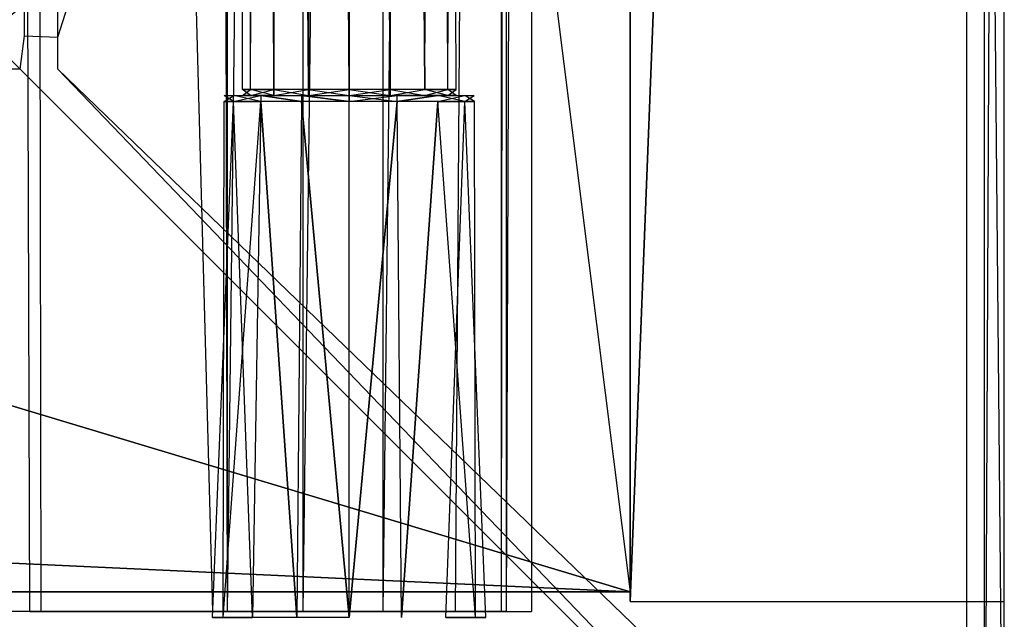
# Model space of a CAD drawing. Extents: x 0 to 1.4, y -0.5 to 0.
# Tile 19 of 24: x 1.35 to 1.4, y -0.48 to -0.45. Entities that reach past the tile are written whole.
import ezdxf

# ---------------------------------------------------------------- set-up
doc = ezdxf.new("R2010")
doc.units = 0
for name, color, linetype in [('L0_KORPUS_LEGATO_SE_X_190__Y_47', 7, 'CONTINUOUS'), ('L15_DRAWERBOX_LEGATO_REL_4_X_13', 7, 'CONTINUOUS'), ('L17_DRAWERBOX_LEGATO_REL_6_X_36', 7, 'CONTINUOUS'), ('L4_KORPUS_LEGATO_3_N_X11400____', 7, 'CONTINUOUS'), ('L6_KORPUS_LEGATO_BO_X_13620__Y_', 7, 'CONTINUOUS'), ('L9_PLATTE_LEGATO_N_X11400__0___', 7, 'CONTINUOUS')]:
    doc.layers.add(name, color=color, linetype=linetype)

msp = doc.modelspace()

# ---------------------------------------------------------------- linework, layer by layer
at = {"layer": 'L0_KORPUS_LEGATO_SE_X_190__Y_47', "color": 8}
for points, invisible_edges in [([(1.381, -0.479, 0.34), (1.4, 0, 0.34), (1.381, 0, 0.34), (1.381, -0.479, 0.34)], 13), ([(1.4, 0, 0.34), (1.381, -0.479, 0.34), (1.4, -0.479, 0.34), (1.4, 0, 0.34)], 14), ([(1.4, 0), (1.381, -0.479), (1.381, 0), (1.4, 0)], 13), ([(1.381, -0.479), (1.4, 0), (1.4, -0.479), (1.381, -0.479)], 14), ([(1.381, -0.479, 0.34), (1.381, 0), (1.381, -0.479), (1.381, -0.479, 0.34)], 13), ([(1.381, 0), (1.381, -0.479, 0.34), (1.381, 0, 0.34), (1.381, 0)], 14), ([(1.4, 0), (1.4, -0.479, 0.34), (1.4, -0.479), (1.4, 0)], 13), ([(1.4, -0.479, 0.34), (1.4, 0), (1.4, 0, 0.34), (1.4, -0.479, 0.34)], 14), ([(1.4, -0.479, 0.34), (1.381, -0.479), (1.4, -0.479), (1.4, -0.479, 0.34)], 13), ([(1.381, -0.479), (1.4, -0.479, 0.34), (1.381, -0.479, 0.34), (1.381, -0.479)], 14)]:
    msp.add_3dface(points, dxfattribs=dict(at, invisible_edges=invisible_edges))
at = {"layer": 'L15_DRAWERBOX_LEGATO_REL_4_X_13', "color": 8}
for points, invisible_edges in [([(1.361331, -0.143025, 0.1666), (1.361743, -0.452987, 0.168674), (1.361331, -0.452987, 0.1666), (1.361331, -0.143025, 0.1666)], 13), ([(1.361743, -0.452987, 0.168674), (1.361331, -0.143025, 0.1666), (1.361743, -0.143025, 0.168674), (1.361743, -0.452987, 0.168674)], 14), ([(1.361743, -0.143025, 0.164526), (1.361331, -0.452987, 0.1666), (1.361743, -0.452987, 0.164526), (1.361743, -0.143025, 0.164526)], 13), ([(1.361331, -0.452987, 0.1666), (1.361743, -0.143025, 0.164526), (1.361331, -0.143025, 0.1666), (1.361331, -0.452987, 0.1666)], 14), ([(1.361743, -0.143025, 0.168674), (1.362918, -0.452987, 0.170432), (1.361743, -0.452987, 0.168674), (1.361743, -0.143025, 0.168674)], 13), ([(1.362918, -0.452987, 0.170432), (1.361743, -0.143025, 0.168674), (1.362918, -0.143025, 0.170432), (1.362918, -0.452987, 0.170432)], 14), ([(1.362918, -0.143025, 0.162768), (1.361743, -0.452987, 0.164526), (1.362918, -0.452987, 0.162768), (1.362918, -0.143025, 0.162768)], 13), ([(1.361743, -0.452987, 0.164526), (1.362918, -0.143025, 0.162768), (1.361743, -0.143025, 0.164526), (1.361743, -0.452987, 0.164526)], 14), ([(1.362918, -0.143025, 0.170432), (1.364676, -0.452987, 0.171607), (1.362918, -0.452987, 0.170432), (1.362918, -0.143025, 0.170432)], 13), ([(1.364676, -0.452987, 0.171607), (1.362918, -0.143025, 0.170432), (1.364676, -0.143025, 0.171607), (1.364676, -0.452987, 0.171607)], 14), ([(1.364676, -0.452987, 0.161593), (1.362918, -0.143025, 0.162768), (1.362918, -0.452987, 0.162768), (1.364676, -0.452987, 0.161593)], 13), ([(1.362918, -0.143025, 0.162768), (1.364676, -0.452987, 0.161593), (1.364676, -0.143025, 0.161593), (1.362918, -0.143025, 0.162768)], 14), ([(1.364676, -0.143025, 0.171607), (1.36675, -0.452987, 0.172019), (1.364676, -0.452987, 0.171607), (1.364676, -0.143025, 0.171607)], 13), ([(1.36675, -0.452987, 0.172019), (1.364676, -0.143025, 0.171607), (1.36675, -0.143025, 0.172019), (1.36675, -0.452987, 0.172019)], 14), ([(1.36675, -0.452987, 0.161181), (1.364676, -0.143025, 0.161593), (1.364676, -0.452987, 0.161593), (1.36675, -0.452987, 0.161181)], 13), ([(1.364676, -0.143025, 0.161593), (1.36675, -0.452987, 0.161181), (1.36675, -0.143025, 0.161181), (1.364676, -0.143025, 0.161593)], 14), ([(1.368824, -0.452987, 0.161593), (1.36675, -0.143025, 0.161181), (1.36675, -0.452987, 0.161181), (1.368824, -0.452987, 0.161593)], 13), ([(1.36675, -0.143025, 0.161181), (1.368824, -0.452987, 0.161593), (1.368824, -0.143025, 0.161593), (1.36675, -0.143025, 0.161181)], 14), ([(1.36675, -0.143025, 0.172019), (1.368824, -0.452987, 0.171607), (1.36675, -0.452987, 0.172019), (1.36675, -0.143025, 0.172019)], 13), ([(1.368824, -0.452987, 0.171607), (1.36675, -0.143025, 0.172019), (1.368824, -0.143025, 0.171607), (1.368824, -0.452987, 0.171607)], 14), ([(1.370582, -0.452987, 0.162768), (1.368824, -0.143025, 0.161593), (1.368824, -0.452987, 0.161593), (1.370582, -0.452987, 0.162768)], 13), ([(1.368824, -0.143025, 0.161593), (1.370582, -0.452987, 0.162768), (1.370582, -0.143025, 0.162768), (1.368824, -0.143025, 0.161593)], 14), ([(1.368824, -0.143025, 0.171607), (1.370582, -0.452987, 0.170432), (1.368824, -0.452987, 0.171607), (1.368824, -0.143025, 0.171607)], 13), ([(1.370582, -0.452987, 0.170432), (1.368824, -0.143025, 0.171607), (1.370582, -0.143025, 0.170432), (1.370582, -0.452987, 0.170432)], 14), ([(1.371757, -0.143025, 0.164526), (1.370582, -0.452987, 0.162768), (1.371757, -0.452987, 0.164526), (1.371757, -0.143025, 0.164526)], 13), ([(1.370582, -0.452987, 0.162768), (1.371757, -0.143025, 0.164526), (1.370582, -0.143025, 0.162768), (1.370582, -0.452987, 0.162768)], 14), ([(1.370582, -0.143025, 0.170432), (1.371757, -0.452987, 0.168674), (1.370582, -0.452987, 0.170432), (1.370582, -0.143025, 0.170432)], 13), ([(1.371757, -0.452987, 0.168674), (1.370582, -0.143025, 0.170432), (1.371757, -0.143025, 0.168674), (1.371757, -0.452987, 0.168674)], 14), ([(1.372169, -0.143025, 0.1666), (1.371757, -0.452987, 0.164526), (1.372169, -0.452987, 0.1666), (1.372169, -0.143025, 0.1666)], 13), ([(1.371757, -0.452987, 0.164526), (1.372169, -0.143025, 0.1666), (1.371757, -0.143025, 0.164526), (1.371757, -0.452987, 0.164526)], 14), ([(1.371757, -0.143025, 0.168674), (1.372169, -0.452987, 0.1666), (1.371757, -0.452987, 0.168674), (1.371757, -0.143025, 0.168674)], 13), ([(1.372169, -0.452987, 0.1666), (1.371757, -0.143025, 0.168674), (1.372169, -0.143025, 0.1666), (1.372169, -0.452987, 0.1666)], 14), ([(1.360886, -0.4533, 0.164171), (1.360396, -0.453606, 0.1666), (1.36088, -0.453606, 0.164169), (1.360886, -0.4533, 0.164171)], 13), ([(1.360396, -0.453606, 0.1666), (1.360886, -0.4533, 0.164171), (1.360403, -0.4533, 0.1666), (1.360396, -0.453606, 0.1666)], 14), ([(1.360403, -0.4533, 0.1666), (1.36088, -0.453606, 0.169031), (1.360396, -0.453606, 0.1666), (1.360403, -0.4533, 0.1666)], 13), ([(1.361743, -0.4533, 0.164526), (1.360403, -0.4533, 0.1666), (1.360886, -0.4533, 0.164171), (1.361743, -0.4533, 0.164526)], 13), ([(1.360403, -0.4533, 0.1666), (1.361743, -0.4533, 0.164526), (1.361331, -0.4533, 0.1666), (1.360403, -0.4533, 0.1666)], 14), ([(1.361743, -0.4533, 0.168674), (1.360403, -0.4533, 0.1666), (1.361331, -0.4533, 0.1666), (1.361743, -0.4533, 0.168674)], 13), ([(1.360403, -0.4533, 0.1666), (1.361743, -0.4533, 0.168674), (1.360886, -0.4533, 0.169029), (1.360403, -0.4533, 0.1666)], 14), ([(1.36088, -0.453606, 0.169031), (1.360403, -0.4533, 0.1666), (1.360886, -0.4533, 0.169029), (1.36088, -0.453606, 0.169031)], 14), ([(1.362262, -0.4533, 0.162112), (1.36088, -0.453606, 0.164169), (1.362257, -0.453606, 0.162107), (1.362262, -0.4533, 0.162112)], 13), ([(1.36088, -0.453606, 0.164169), (1.362262, -0.4533, 0.162112), (1.360886, -0.4533, 0.164171), (1.36088, -0.453606, 0.164169)], 14), ([(1.360886, -0.4533, 0.169029), (1.362257, -0.453606, 0.171093), (1.36088, -0.453606, 0.169031), (1.360886, -0.4533, 0.169029)], 13), ([(1.362918, -0.4533, 0.170432), (1.360886, -0.4533, 0.169029), (1.361743, -0.4533, 0.168674), (1.362918, -0.4533, 0.170432)], 13), ([(1.360886, -0.4533, 0.169029), (1.362918, -0.4533, 0.170432), (1.362262, -0.4533, 0.171088), (1.360886, -0.4533, 0.169029)], 14), ([(1.362918, -0.4533, 0.162768), (1.360886, -0.4533, 0.164171), (1.362262, -0.4533, 0.162112), (1.362918, -0.4533, 0.162768)], 13), ([(1.360886, -0.4533, 0.164171), (1.362918, -0.4533, 0.162768), (1.361743, -0.4533, 0.164526), (1.360886, -0.4533, 0.164171)], 14), ([(1.362257, -0.453606, 0.171093), (1.360886, -0.4533, 0.169029), (1.362262, -0.4533, 0.171088), (1.362257, -0.453606, 0.171093)], 14), ([(1.361743, -0.452987, 0.164526), (1.361331, -0.4533, 0.1666), (1.361743, -0.4533, 0.164526), (1.361743, -0.452987, 0.164526)], 13), ([(1.361331, -0.4533, 0.1666), (1.361743, -0.452987, 0.164526), (1.361331, -0.452987, 0.1666), (1.361331, -0.4533, 0.1666)], 14), ([(1.361331, -0.452987, 0.1666), (1.361743, -0.4533, 0.168674), (1.361331, -0.4533, 0.1666), (1.361331, -0.452987, 0.1666)], 13), ([(1.361743, -0.4533, 0.168674), (1.361331, -0.452987, 0.1666), (1.361743, -0.452987, 0.168674), (1.361743, -0.4533, 0.168674)], 14), ([(1.362918, -0.452987, 0.162768), (1.361743, -0.4533, 0.164526), (1.362918, -0.4533, 0.162768), (1.362918, -0.452987, 0.162768)], 13), ([(1.361743, -0.4533, 0.164526), (1.362918, -0.452987, 0.162768), (1.361743, -0.452987, 0.164526), (1.361743, -0.4533, 0.164526)], 14), ([(1.361743, -0.452987, 0.168674), (1.362918, -0.4533, 0.170432), (1.361743, -0.4533, 0.168674), (1.361743, -0.452987, 0.168674)], 13), ([(1.362918, -0.4533, 0.170432), (1.361743, -0.452987, 0.168674), (1.362918, -0.452987, 0.170432), (1.362918, -0.4533, 0.170432)], 14), ([(1.364318, -0.453606, 0.16073), (1.362262, -0.4533, 0.162112), (1.362257, -0.453606, 0.162107), (1.364318, -0.453606, 0.16073)], 13), ([(1.362262, -0.4533, 0.171088), (1.364318, -0.453606, 0.17247), (1.362257, -0.453606, 0.171093), (1.362262, -0.4533, 0.171088)], 13), ([(1.364676, -0.4533, 0.171607), (1.362262, -0.4533, 0.171088), (1.362918, -0.4533, 0.170432), (1.364676, -0.4533, 0.171607)], 13), ([(1.362262, -0.4533, 0.171088), (1.364676, -0.4533, 0.171607), (1.364321, -0.4533, 0.172464), (1.362262, -0.4533, 0.171088)], 14), ([(1.364676, -0.4533, 0.161593), (1.362262, -0.4533, 0.162112), (1.364321, -0.4533, 0.160736), (1.364676, -0.4533, 0.161593)], 13), ([(1.362262, -0.4533, 0.162112), (1.364676, -0.4533, 0.161593), (1.362918, -0.4533, 0.162768), (1.362262, -0.4533, 0.162112)], 14), ([(1.362262, -0.4533, 0.162112), (1.364318, -0.453606, 0.16073), (1.364321, -0.4533, 0.160736), (1.362262, -0.4533, 0.162112)], 14), ([(1.364318, -0.453606, 0.17247), (1.362262, -0.4533, 0.171088), (1.364321, -0.4533, 0.172464), (1.364318, -0.453606, 0.17247)], 14), ([(1.364676, -0.4533, 0.161593), (1.362918, -0.452987, 0.162768), (1.362918, -0.4533, 0.162768), (1.364676, -0.4533, 0.161593)], 13), ([(1.362918, -0.452987, 0.162768), (1.364676, -0.4533, 0.161593), (1.364676, -0.452987, 0.161593), (1.362918, -0.452987, 0.162768)], 14), ([(1.364676, -0.452987, 0.171607), (1.362918, -0.4533, 0.170432), (1.362918, -0.452987, 0.170432), (1.364676, -0.452987, 0.171607)], 13), ([(1.362918, -0.4533, 0.170432), (1.364676, -0.452987, 0.171607), (1.364676, -0.4533, 0.171607), (1.362918, -0.4533, 0.170432)], 14), ([(1.364321, -0.4533, 0.172464), (1.36675, -0.453606, 0.172953), (1.364318, -0.453606, 0.17247), (1.364321, -0.4533, 0.172464)], 13), ([(1.36675, -0.453606, 0.160247), (1.364321, -0.4533, 0.160736), (1.364318, -0.453606, 0.16073), (1.36675, -0.453606, 0.160247)], 13), ([(1.36675, -0.4533, 0.161181), (1.364321, -0.4533, 0.160736), (1.36675, -0.4533, 0.160253), (1.36675, -0.4533, 0.161181)], 13), ([(1.364321, -0.4533, 0.160736), (1.36675, -0.4533, 0.161181), (1.364676, -0.4533, 0.161593), (1.364321, -0.4533, 0.160736)], 14), ([(1.36675, -0.4533, 0.172019), (1.364321, -0.4533, 0.172464), (1.364676, -0.4533, 0.171607), (1.36675, -0.4533, 0.172019)], 13), ([(1.364321, -0.4533, 0.172464), (1.36675, -0.4533, 0.172019), (1.36675, -0.4533, 0.172947), (1.364321, -0.4533, 0.172464)], 14), ([(1.36675, -0.453606, 0.172953), (1.364321, -0.4533, 0.172464), (1.36675, -0.4533, 0.172947), (1.36675, -0.453606, 0.172953)], 14), ([(1.364321, -0.4533, 0.160736), (1.36675, -0.453606, 0.160247), (1.36675, -0.4533, 0.160253), (1.364321, -0.4533, 0.160736)], 14), ([(1.36675, -0.4533, 0.161181), (1.364676, -0.452987, 0.161593), (1.364676, -0.4533, 0.161593), (1.36675, -0.4533, 0.161181)], 13), ([(1.364676, -0.452987, 0.161593), (1.36675, -0.4533, 0.161181), (1.36675, -0.452987, 0.161181), (1.364676, -0.452987, 0.161593)], 14), ([(1.36675, -0.452987, 0.172019), (1.364676, -0.4533, 0.171607), (1.364676, -0.452987, 0.171607), (1.36675, -0.452987, 0.172019)], 13), ([(1.364676, -0.4533, 0.171607), (1.36675, -0.452987, 0.172019), (1.36675, -0.4533, 0.172019), (1.364676, -0.4533, 0.171607)], 14), ([(1.368824, -0.452987, 0.171607), (1.36675, -0.4533, 0.172019), (1.36675, -0.452987, 0.172019), (1.368824, -0.452987, 0.171607)], 13), ([(1.36675, -0.4533, 0.172019), (1.368824, -0.452987, 0.171607), (1.368824, -0.4533, 0.171607), (1.36675, -0.4533, 0.172019)], 14), ([(1.368824, -0.4533, 0.161593), (1.36675, -0.452987, 0.161181), (1.36675, -0.4533, 0.161181), (1.368824, -0.4533, 0.161593)], 13), ([(1.36675, -0.452987, 0.161181), (1.368824, -0.4533, 0.161593), (1.368824, -0.452987, 0.161593), (1.36675, -0.452987, 0.161181)], 14), ([(1.369179, -0.4533, 0.160736), (1.36675, -0.4533, 0.161181), (1.36675, -0.4533, 0.160253), (1.369179, -0.4533, 0.160736)], 13), ([(1.36675, -0.4533, 0.161181), (1.369179, -0.4533, 0.160736), (1.368824, -0.4533, 0.161593), (1.36675, -0.4533, 0.161181)], 14), ([(1.369179, -0.4533, 0.172464), (1.36675, -0.4533, 0.172019), (1.368824, -0.4533, 0.171607), (1.369179, -0.4533, 0.172464)], 13), ([(1.36675, -0.4533, 0.172019), (1.369179, -0.4533, 0.172464), (1.36675, -0.4533, 0.172947), (1.36675, -0.4533, 0.172019)], 14), ([(1.369179, -0.4533, 0.172464), (1.36675, -0.453606, 0.172953), (1.36675, -0.4533, 0.172947), (1.369179, -0.4533, 0.172464)], 13), ([(1.36675, -0.453606, 0.172953), (1.369179, -0.4533, 0.172464), (1.369181, -0.453606, 0.17247), (1.36675, -0.453606, 0.172953)], 14), ([(1.369181, -0.453606, 0.16073), (1.36675, -0.4533, 0.160253), (1.36675, -0.453606, 0.160247), (1.369181, -0.453606, 0.16073)], 13), ([(1.36675, -0.4533, 0.160253), (1.369181, -0.453606, 0.16073), (1.369179, -0.4533, 0.160736), (1.36675, -0.4533, 0.160253)], 14), ([(1.370582, -0.452987, 0.170432), (1.368824, -0.4533, 0.171607), (1.368824, -0.452987, 0.171607), (1.370582, -0.452987, 0.170432)], 13), ([(1.368824, -0.4533, 0.171607), (1.370582, -0.452987, 0.170432), (1.370582, -0.4533, 0.170432), (1.368824, -0.4533, 0.171607)], 14), ([(1.370582, -0.4533, 0.162768), (1.368824, -0.452987, 0.161593), (1.368824, -0.4533, 0.161593), (1.370582, -0.4533, 0.162768)], 13), ([(1.368824, -0.452987, 0.161593), (1.370582, -0.4533, 0.162768), (1.370582, -0.452987, 0.162768), (1.368824, -0.452987, 0.161593)], 14), ([(1.371238, -0.4533, 0.162112), (1.368824, -0.4533, 0.161593), (1.369179, -0.4533, 0.160736), (1.371238, -0.4533, 0.162112)], 13), ([(1.368824, -0.4533, 0.161593), (1.371238, -0.4533, 0.162112), (1.370582, -0.4533, 0.162768), (1.368824, -0.4533, 0.161593)], 14), ([(1.371238, -0.4533, 0.171088), (1.368824, -0.4533, 0.171607), (1.370582, -0.4533, 0.170432), (1.371238, -0.4533, 0.171088)], 13), ([(1.368824, -0.4533, 0.171607), (1.371238, -0.4533, 0.171088), (1.369179, -0.4533, 0.172464), (1.368824, -0.4533, 0.171607)], 14), ([(1.371238, -0.4533, 0.171088), (1.369181, -0.453606, 0.17247), (1.369179, -0.4533, 0.172464), (1.371238, -0.4533, 0.171088)], 13), ([(1.369181, -0.453606, 0.16073), (1.371238, -0.4533, 0.162112), (1.369179, -0.4533, 0.160736), (1.369181, -0.453606, 0.16073)], 13), ([(1.369181, -0.453606, 0.17247), (1.371238, -0.4533, 0.171088), (1.371242, -0.453606, 0.171093), (1.369181, -0.453606, 0.17247)], 14), ([(1.371238, -0.4533, 0.162112), (1.369181, -0.453606, 0.16073), (1.371242, -0.453606, 0.162107), (1.371238, -0.4533, 0.162112)], 14), ([(1.370582, -0.452987, 0.170432), (1.371757, -0.4533, 0.168674), (1.370582, -0.4533, 0.170432), (1.370582, -0.452987, 0.170432)], 13), ([(1.371757, -0.4533, 0.168674), (1.370582, -0.452987, 0.170432), (1.371757, -0.452987, 0.168674), (1.371757, -0.4533, 0.168674)], 14), ([(1.371757, -0.452987, 0.164526), (1.370582, -0.4533, 0.162768), (1.371757, -0.4533, 0.164526), (1.371757, -0.452987, 0.164526)], 13), ([(1.370582, -0.4533, 0.162768), (1.371757, -0.452987, 0.164526), (1.370582, -0.452987, 0.162768), (1.370582, -0.4533, 0.162768)], 14), ([(1.372613, -0.4533, 0.164171), (1.370582, -0.4533, 0.162768), (1.371238, -0.4533, 0.162112), (1.372613, -0.4533, 0.164171)], 13), ([(1.370582, -0.4533, 0.162768), (1.372613, -0.4533, 0.164171), (1.371757, -0.4533, 0.164526), (1.370582, -0.4533, 0.162768)], 14), ([(1.372613, -0.4533, 0.169029), (1.370582, -0.4533, 0.170432), (1.371757, -0.4533, 0.168674), (1.372613, -0.4533, 0.169029)], 13), ([(1.370582, -0.4533, 0.170432), (1.372613, -0.4533, 0.169029), (1.371238, -0.4533, 0.171088), (1.370582, -0.4533, 0.170432)], 14), ([(1.371242, -0.453606, 0.162107), (1.372613, -0.4533, 0.164171), (1.371238, -0.4533, 0.162112), (1.371242, -0.453606, 0.162107)], 14), ([(1.371238, -0.4533, 0.171088), (1.37262, -0.453606, 0.169031), (1.371242, -0.453606, 0.171093), (1.371238, -0.4533, 0.171088)], 13), ([(1.37262, -0.453606, 0.169031), (1.371238, -0.4533, 0.171088), (1.372613, -0.4533, 0.169029), (1.37262, -0.453606, 0.169031)], 14), ([(1.372613, -0.4533, 0.164171), (1.371242, -0.453606, 0.162107), (1.37262, -0.453606, 0.164169), (1.372613, -0.4533, 0.164171)], 13), ([(1.371757, -0.452987, 0.168674), (1.372169, -0.4533, 0.1666), (1.371757, -0.4533, 0.168674), (1.371757, -0.452987, 0.168674)], 13), ([(1.372169, -0.4533, 0.1666), (1.371757, -0.452987, 0.168674), (1.372169, -0.452987, 0.1666), (1.372169, -0.4533, 0.1666)], 14), ([(1.372169, -0.452987, 0.1666), (1.371757, -0.4533, 0.164526), (1.372169, -0.4533, 0.1666), (1.372169, -0.452987, 0.1666)], 13), ([(1.371757, -0.4533, 0.164526), (1.372169, -0.452987, 0.1666), (1.371757, -0.452987, 0.164526), (1.371757, -0.4533, 0.164526)], 14), ([(1.373097, -0.4533, 0.1666), (1.371757, -0.4533, 0.164526), (1.372613, -0.4533, 0.164171), (1.373097, -0.4533, 0.1666)], 13), ([(1.371757, -0.4533, 0.164526), (1.373097, -0.4533, 0.1666), (1.372169, -0.4533, 0.1666), (1.371757, -0.4533, 0.164526)], 14), ([(1.372169, -0.4533, 0.1666), (1.372613, -0.4533, 0.169029), (1.371757, -0.4533, 0.168674), (1.372169, -0.4533, 0.1666)], 14), ([(1.372613, -0.4533, 0.169029), (1.372169, -0.4533, 0.1666), (1.373097, -0.4533, 0.1666), (1.372613, -0.4533, 0.169029)], 13), ([(1.37262, -0.453606, 0.164169), (1.373097, -0.4533, 0.1666), (1.372613, -0.4533, 0.164171), (1.37262, -0.453606, 0.164169)], 14), ([(1.372613, -0.4533, 0.169029), (1.373103, -0.453606, 0.1666), (1.37262, -0.453606, 0.169031), (1.372613, -0.4533, 0.169029)], 13), ([(1.373103, -0.453606, 0.1666), (1.372613, -0.4533, 0.169029), (1.373097, -0.4533, 0.1666), (1.373103, -0.453606, 0.1666)], 14), ([(1.373097, -0.4533, 0.1666), (1.37262, -0.453606, 0.164169), (1.373103, -0.453606, 0.1666), (1.373097, -0.4533, 0.1666)], 13), ([(1.360396, -0.453606, 0.1666), (1.36034, -0.4798, 0.169255), (1.359812, -0.4798, 0.1666), (1.360396, -0.453606, 0.1666)], 13), ([(1.36088, -0.453606, 0.164169), (1.359812, -0.4798, 0.1666), (1.36034, -0.4798, 0.163945), (1.36088, -0.453606, 0.164169)], 13), ([(1.359812, -0.4798, 0.1666), (1.36088, -0.453606, 0.164169), (1.360396, -0.453606, 0.1666), (1.359812, -0.4798, 0.1666)], 14), ([(1.36034, -0.4798, 0.169255), (1.360396, -0.453606, 0.1666), (1.36088, -0.453606, 0.169031), (1.36034, -0.4798, 0.169255)], 14), ([(1.36088, -0.453606, 0.169031), (1.361844, -0.4798, 0.171505), (1.36034, -0.4798, 0.169255), (1.36088, -0.453606, 0.169031)], 13), ([(1.362257, -0.453606, 0.162107), (1.36034, -0.4798, 0.163945), (1.361844, -0.4798, 0.161695), (1.362257, -0.453606, 0.162107)], 13), ([(1.36034, -0.4798, 0.163945), (1.362257, -0.453606, 0.162107), (1.36088, -0.453606, 0.164169), (1.36034, -0.4798, 0.163945)], 14), ([(1.361844, -0.4798, 0.171505), (1.36088, -0.453606, 0.169031), (1.362257, -0.453606, 0.171093), (1.361844, -0.4798, 0.171505)], 14), ([(1.362257, -0.453606, 0.171093), (1.364095, -0.4798, 0.173009), (1.361844, -0.4798, 0.171505), (1.362257, -0.453606, 0.171093)], 13), ([(1.364095, -0.4798, 0.160191), (1.362257, -0.453606, 0.162107), (1.361844, -0.4798, 0.161695), (1.364095, -0.4798, 0.160191)], 13), ([(1.364095, -0.4798, 0.173009), (1.362257, -0.453606, 0.171093), (1.364318, -0.453606, 0.17247), (1.364095, -0.4798, 0.173009)], 14), ([(1.362257, -0.453606, 0.162107), (1.364095, -0.4798, 0.160191), (1.364318, -0.453606, 0.16073), (1.362257, -0.453606, 0.162107)], 14), ([(1.36675, -0.4798, 0.159663), (1.364318, -0.453606, 0.16073), (1.364095, -0.4798, 0.160191), (1.36675, -0.4798, 0.159663)], 13), ([(1.364318, -0.453606, 0.17247), (1.36675, -0.4798, 0.173537), (1.364095, -0.4798, 0.173009), (1.364318, -0.453606, 0.17247)], 13), ([(1.364318, -0.453606, 0.16073), (1.36675, -0.4798, 0.159663), (1.36675, -0.453606, 0.160247), (1.364318, -0.453606, 0.16073)], 14), ([(1.36675, -0.4798, 0.173537), (1.364318, -0.453606, 0.17247), (1.36675, -0.453606, 0.172953), (1.36675, -0.4798, 0.173537)], 14), ([(1.36675, -0.4798, 0.159663), (1.369181, -0.453606, 0.16073), (1.36675, -0.453606, 0.160247), (1.36675, -0.4798, 0.159663)], 13), ([(1.369181, -0.453606, 0.16073), (1.36675, -0.4798, 0.159663), (1.369405, -0.4798, 0.160191), (1.369181, -0.453606, 0.16073)], 14), ([(1.369181, -0.453606, 0.17247), (1.36675, -0.4798, 0.173537), (1.36675, -0.453606, 0.172953), (1.369181, -0.453606, 0.17247)], 13), ([(1.36675, -0.4798, 0.173537), (1.369181, -0.453606, 0.17247), (1.369405, -0.4798, 0.173009), (1.36675, -0.4798, 0.173537)], 14), ([(1.369405, -0.4798, 0.160191), (1.371242, -0.453606, 0.162107), (1.369181, -0.453606, 0.16073), (1.369405, -0.4798, 0.160191)], 13), ([(1.371242, -0.453606, 0.171093), (1.369405, -0.4798, 0.173009), (1.369181, -0.453606, 0.17247), (1.371242, -0.453606, 0.171093)], 13), ([(1.371242, -0.453606, 0.162107), (1.369405, -0.4798, 0.160191), (1.371655, -0.4798, 0.161695), (1.371242, -0.453606, 0.162107)], 14), ([(1.369405, -0.4798, 0.173009), (1.371242, -0.453606, 0.171093), (1.371655, -0.4798, 0.171505), (1.369405, -0.4798, 0.173009)], 14), ([(1.371242, -0.453606, 0.171093), (1.373159, -0.4798, 0.169255), (1.371655, -0.4798, 0.171505), (1.371242, -0.453606, 0.171093)], 13), ([(1.373159, -0.4798, 0.169255), (1.371242, -0.453606, 0.171093), (1.37262, -0.453606, 0.169031), (1.373159, -0.4798, 0.169255)], 14), ([(1.371655, -0.4798, 0.161695), (1.37262, -0.453606, 0.164169), (1.371242, -0.453606, 0.162107), (1.371655, -0.4798, 0.161695)], 14), ([(1.37262, -0.453606, 0.164169), (1.371655, -0.4798, 0.161695), (1.373159, -0.4798, 0.163945), (1.37262, -0.453606, 0.164169)], 13), ([(1.37262, -0.453606, 0.169031), (1.373687, -0.4798, 0.1666), (1.373159, -0.4798, 0.169255), (1.37262, -0.453606, 0.169031)], 13), ([(1.373687, -0.4798, 0.1666), (1.37262, -0.453606, 0.169031), (1.373103, -0.453606, 0.1666), (1.373687, -0.4798, 0.1666)], 14), ([(1.373159, -0.4798, 0.163945), (1.373103, -0.453606, 0.1666), (1.37262, -0.453606, 0.164169), (1.373159, -0.4798, 0.163945)], 14), ([(1.373103, -0.453606, 0.1666), (1.373159, -0.4798, 0.163945), (1.373687, -0.4798, 0.1666), (1.373103, -0.453606, 0.1666)], 13)]:
    msp.add_3dface(points, dxfattribs=dict(at, invisible_edges=invisible_edges))
at = {"layer": 'L17_DRAWERBOX_LEGATO_REL_6_X_36', "color": 8}
for points, invisible_edges in [([(1.339515, -0.4795, 0.032), (1.376, -0.1555, 0.032), (1.339515, -0.1555, 0.032), (1.339515, -0.4795, 0.032)], 13), ([(1.376, -0.1555, 0.032), (1.339515, -0.4795, 0.032), (1.376, -0.4795, 0.032), (1.376, -0.1555, 0.032)], 14), ([(1.349567, -0.1555, 0.056719), (1.35053, -0.4795, 0.058607), (1.349567, -0.4795, 0.056719), (1.349567, -0.1555, 0.056719)], 13), ([(1.35053, -0.4795, 0.058607), (1.349567, -0.1555, 0.056719), (1.35053, -0.1555, 0.058607), (1.35053, -0.4795, 0.058607)], 14), ([(1.35053, -0.1555, 0.058607), (1.351111, -0.4795, 0.060646), (1.35053, -0.4795, 0.058607), (1.35053, -0.1555, 0.058607)], 13), ([(1.351111, -0.4795, 0.060646), (1.35053, -0.1555, 0.058607), (1.351111, -0.1555, 0.060646), (1.351111, -0.4795, 0.060646)], 14), ([(1.351111, -0.1555, 0.060646), (1.35982, -0.4795, 0.113598), (1.351111, -0.4795, 0.060646), (1.351111, -0.1555, 0.060646)], 13), ([(1.35982, -0.4795, 0.113598), (1.351111, -0.1555, 0.060646), (1.35982, -0.1555, 0.113598), (1.35982, -0.4795, 0.113598)], 14), ([(1.35982, -0.1555, 0.113598), (1.360572, -0.4795, 0.114666), (1.35982, -0.4795, 0.113598), (1.35982, -0.1555, 0.113598)], 13), ([(1.360572, -0.4795, 0.114666), (1.35982, -0.1555, 0.113598), (1.360572, -0.1555, 0.114666), (1.360572, -0.4795, 0.114666)], 14), ([(1.364411, -0.1555, 0.115998), (1.360572, -0.4795, 0.114666), (1.360572, -0.1555, 0.114666), (1.364411, -0.1555, 0.115998)], 13), ([(1.360572, -0.4795, 0.114666), (1.364411, -0.1555, 0.115998), (1.364411, -0.4795, 0.115998), (1.360572, -0.4795, 0.114666)], 14), ([(1.368474, -0.1555, 0.115948), (1.364411, -0.4795, 0.115998), (1.364411, -0.1555, 0.115998), (1.368474, -0.1555, 0.115948)], 13), ([(1.364411, -0.4795, 0.115998), (1.368474, -0.1555, 0.115948), (1.368474, -0.4795, 0.115948), (1.364411, -0.4795, 0.115998)], 14), ([(1.37212, -0.1555, 0.114232), (1.368474, -0.4795, 0.115948), (1.368474, -0.1555, 0.115948), (1.37212, -0.1555, 0.114232)], 13), ([(1.368474, -0.4795, 0.115948), (1.37212, -0.1555, 0.114232), (1.37212, -0.4795, 0.114232), (1.368474, -0.4795, 0.115948)], 14), ([(1.37212, -0.4795, 0.114232), (1.374467, -0.1555, 0.110955), (1.374467, -0.4795, 0.110955), (1.37212, -0.4795, 0.114232)], 13), ([(1.374467, -0.1555, 0.110955), (1.37212, -0.4795, 0.114232), (1.37212, -0.1555, 0.114232), (1.374467, -0.1555, 0.110955)], 14), ([(1.374467, -0.4795, 0.110955), (1.374714, -0.1555, 0.10758), (1.374714, -0.4795, 0.10758), (1.374467, -0.4795, 0.110955)], 13), ([(1.374714, -0.1555, 0.10758), (1.374467, -0.4795, 0.110955), (1.374467, -0.1555, 0.110955), (1.374714, -0.1555, 0.10758)], 14), ([(1.374714, -0.4795, 0.10758), (1.376, -0.1555, 0.032), (1.376, -0.4795, 0.032), (1.374714, -0.4795, 0.10758)], 13), ([(1.376, -0.1555, 0.032), (1.374714, -0.4795, 0.10758), (1.374714, -0.1555, 0.10758), (1.376, -0.1555, 0.032)], 14), ([(1.339515, -0.4795, 0.032), (1.374714, -0.4795, 0.10758), (1.376, -0.4795, 0.032), (1.339515, -0.4795, 0.032)], 13), ([(1.374714, -0.4795, 0.10758), (1.339515, -0.4795, 0.032), (1.35053, -0.4795, 0.058607), (1.374714, -0.4795, 0.10758)], 10), ([(1.35053, -0.4795, 0.058607), (1.339515, -0.4795, 0.032), (1.349567, -0.4795, 0.056719), (1.35053, -0.4795, 0.058607)], 13), ([(1.374714, -0.4795, 0.10758), (1.35053, -0.4795, 0.058607), (1.351111, -0.4795, 0.060646), (1.374714, -0.4795, 0.10758)], 10), ([(1.374714, -0.4795, 0.10758), (1.351111, -0.4795, 0.060646), (1.35982, -0.4795, 0.113598), (1.374714, -0.4795, 0.10758)], 13), ([(1.374714, -0.4795, 0.10758), (1.35982, -0.4795, 0.113598), (1.374467, -0.4795, 0.110955), (1.374714, -0.4795, 0.10758)], 14), ([(1.374467, -0.4795, 0.110955), (1.35982, -0.4795, 0.113598), (1.37212, -0.4795, 0.114232), (1.374467, -0.4795, 0.110955)], 15), ([(1.37212, -0.4795, 0.114232), (1.35982, -0.4795, 0.113598), (1.360572, -0.4795, 0.114666), (1.37212, -0.4795, 0.114232)], 15), ([(1.37212, -0.4795, 0.114232), (1.360572, -0.4795, 0.114666), (1.368474, -0.4795, 0.115948), (1.37212, -0.4795, 0.114232)], 15), ([(1.368474, -0.4795, 0.115948), (1.360572, -0.4795, 0.114666), (1.364411, -0.4795, 0.115998), (1.368474, -0.4795, 0.115948)], 15)]:
    msp.add_3dface(points, dxfattribs=dict(at, invisible_edges=invisible_edges))
at = {"layer": 'L4_KORPUS_LEGATO_3_N_X11400____', "color": 8}
for points, invisible_edges in [([(1.381, -0.4785, 0.313), (1.321, -0.4185, 0.313), (1.381, 0, 0.313), (1.381, -0.4785, 0.313)], 15), ([(1.381, -0.4785, 0.332), (1.321, 0, 0.332), (1.321, -0.4185, 0.332), (1.381, -0.4785, 0.332)], 13), ([(1.321, 0, 0.332), (1.381, -0.4785, 0.332), (1.381, 0, 0.332), (1.321, 0, 0.332)], 14), ([(1.381, 0, 0.313), (1.381, -0.4785, 0.332), (1.381, -0.4785, 0.313), (1.381, 0, 0.313)], 13), ([(1.381, -0.4785, 0.332), (1.381, 0, 0.313), (1.381, 0, 0.332), (1.381, -0.4785, 0.332)], 14), ([(0.019, -0.4785, 0.313), (0.079, -0.4185, 0.313), (1.381, -0.4785, 0.313), (0.019, -0.4785, 0.313)], 10), ([(1.381, -0.4785, 0.332), (0.079, -0.4185, 0.332), (0.019, -0.4785, 0.332), (1.381, -0.4785, 0.332)], 13), ([(1.381, -0.4785, 0.313), (0.079, -0.4185, 0.313), (1.321, -0.4185, 0.313), (1.381, -0.4785, 0.313)], 14), ([(0.079, -0.4185, 0.332), (1.381, -0.4785, 0.332), (1.321, -0.4185, 0.332), (0.079, -0.4185, 0.332)], 14), ([(1.381, -0.4785, 0.332), (0.019, -0.4785, 0.313), (1.381, -0.4785, 0.313), (1.381, -0.4785, 0.332)], 13), ([(0.019, -0.4785, 0.313), (1.381, -0.4785, 0.332), (0.019, -0.4785, 0.332), (0.019, -0.4785, 0.313)], 14)]:
    msp.add_3dface(points, dxfattribs=dict(at, invisible_edges=invisible_edges))
at = {"layer": 'L6_KORPUS_LEGATO_BO_X_13620__Y_', "color": 8}
for points, invisible_edges in [([(1.381, -0.4785, 0.02), (0.019, -0.069, 0.02), (0.019, -0.4785, 0.02), (1.381, -0.4785, 0.02)], 13), ([(0.019, -0.069, 0.02), (1.381, -0.4785, 0.02), (1.381, -0.069, 0.02), (0.019, -0.069, 0.02)], 14), ([(0.019, -0.069, 0.001), (1.381, -0.4785, 0.001), (0.019, -0.4785, 0.001), (0.019, -0.069, 0.001)], 13), ([(1.381, -0.4785, 0.001), (0.019, -0.069, 0.001), (1.381, -0.069, 0.001), (1.381, -0.4785, 0.001)], 14), ([(1.381, -0.069, 0.001), (1.381, -0.4785, 0.02), (1.381, -0.4785, 0.001), (1.381, -0.069, 0.001)], 13), ([(1.381, -0.4785, 0.02), (1.381, -0.069, 0.001), (1.381, -0.069, 0.02), (1.381, -0.4785, 0.02)], 14), ([(1.381, -0.4785, 0.02), (0.019, -0.4785, 0.001), (1.381, -0.4785, 0.001), (1.381, -0.4785, 0.02)], 13), ([(0.019, -0.4785, 0.001), (1.381, -0.4785, 0.02), (0.019, -0.4785, 0.02), (0.019, -0.4785, 0.001)], 14)]:
    msp.add_3dface(points, dxfattribs=dict(at, invisible_edges=invisible_edges))
at = {"layer": 'L9_PLATTE_LEGATO_N_X11400__0___', "color": 8}
for points, invisible_edges in [([(1.39808, -0.498375, 0.38), (0.001678, -0.300523, 0.38), (0.001678, -0.498375, 0.38), (1.39808, -0.498375, 0.38)], 13), ([(0.001678, -0.300523, 0.38), (1.39808, -0.498375, 0.38), (1.031759, -0.391054, 0.38), (0.001678, -0.300523, 0.38)], 10), ([(1.140297, -0.318531, 0.38), (1.39808, -0.498375, 0.38), (1.142071, -0.300523, 0.38), (1.140297, -0.318531, 0.38)], 15), ([(1.142071, -0.300523, 0.38), (1.39808, -0.498375, 0.38), (1.39808, -0.300523, 0.38), (1.142071, -0.300523, 0.38)], 15), ([(1.350256, -0.448631, 0.342), (1.351959, -0.300523, 0.343069), (1.351959, -0.450334, 0.343069), (1.350256, -0.448631, 0.342)], 14), ([(1.398987, -0.300523, 0.372564), (1.351959, -0.450334, 0.343069), (1.351959, -0.300523, 0.343069), (1.398987, -0.300523, 0.372564)], 13), ([(1.351959, -0.450334, 0.343069), (1.398987, -0.300523, 0.372564), (1.398987, -0.497362, 0.372564), (1.351959, -0.450334, 0.343069)], 14), ([(1.4, -0.498375, 0.38), (1.39808, -0.300523, 0.38), (1.39808, -0.498375, 0.38), (1.4, -0.498375, 0.38)], 13), ([(1.39808, -0.300523, 0.38), (1.4, -0.498375, 0.38), (1.4, -0.300523, 0.38), (1.39808, -0.300523, 0.38)], 14), ([(1.4, -0.300523, 0.3732), (1.398987, -0.497362, 0.372564), (1.398987, -0.300523, 0.372564), (1.4, -0.300523, 0.3732)], 13), ([(1.398987, -0.497362, 0.372564), (1.4, -0.300523, 0.3732), (1.4, -0.498375, 0.3732), (1.398987, -0.497362, 0.372564)], 14), ([(1.4, -0.300523, 0.374378), (1.4, -0.498375, 0.378361), (1.4, -0.498375, 0.374378), (1.4, -0.300523, 0.374378)], 13), ([(1.4, -0.498375, 0.378361), (1.4, -0.300523, 0.374378), (1.4, -0.300523, 0.378361), (1.4, -0.498375, 0.378361)], 14), ([(1.4, -0.300523, 0.378361), (1.4, -0.498375, 0.38), (1.4, -0.498375, 0.378361), (1.4, -0.300523, 0.378361)], 13), ([(1.4, -0.498375, 0.38), (1.4, -0.300523, 0.378361), (1.4, -0.300523, 0.38), (1.4, -0.498375, 0.38)], 14), ([(1.4, -0.300523, 0.3732), (1.4, -0.498375, 0.374378), (1.4, -0.498375, 0.3732), (1.4, -0.300523, 0.3732)], 13), ([(1.4, -0.498375, 0.374378), (1.4, -0.300523, 0.3732), (1.4, -0.300523, 0.374378), (1.4, -0.498375, 0.374378)], 14), ([(1.135045, -0.335846, 0.38), (1.39808, -0.498375, 0.38), (1.140297, -0.318531, 0.38), (1.135045, -0.335846, 0.38)], 15), ([(1.126515, -0.351804, 0.38), (1.39808, -0.498375, 0.38), (1.135045, -0.335846, 0.38), (1.126515, -0.351804, 0.38)], 15), ([(1.115036, -0.365792, 0.38), (1.39808, -0.498375, 0.38), (1.126515, -0.351804, 0.38), (1.115036, -0.365792, 0.38)], 15), ([(1.101048, -0.377271, 0.38), (1.39808, -0.498375, 0.38), (1.115036, -0.365792, 0.38), (1.101048, -0.377271, 0.38)], 15), ([(1.08509, -0.385801, 0.38), (1.39808, -0.498375, 0.38), (1.101048, -0.377271, 0.38), (1.08509, -0.385801, 0.38)], 15), ([(1.067774, -0.391054, 0.38), (1.39808, -0.498375, 0.38), (1.08509, -0.385801, 0.38), (1.067774, -0.391054, 0.38)], 10), ([(1.031759, -0.391054, 0.38), (1.39808, -0.498375, 0.38), (1.049767, -0.392827, 0.38), (1.031759, -0.391054, 0.38)], 10), ([(1.049767, -0.392827, 0.38), (1.39808, -0.498375, 0.38), (1.067774, -0.391054, 0.38), (1.049767, -0.392827, 0.38)], 13), ([(1.350256, -0.448631, 0.342), (1.348335, -0.450256, 0.342), (1.348335, -0.448631, 0.342), (1.350256, -0.448631, 0.342)], 13), ([(1.348335, -0.450256, 0.342), (1.350256, -0.448631, 0.342), (1.350256, -0.450256, 0.342), (1.348335, -0.450256, 0.342)], 14), ([(1.351959, -0.450334, 0.343069), (1.350256, -0.450256, 0.342), (1.350256, -0.448631, 0.342), (1.351959, -0.450334, 0.343069)], 13), ([(0.051423, -0.450256, 0.342), (1.350039, -0.451959, 0.343069), (0.049719, -0.451959, 0.343069), (0.051423, -0.450256, 0.342)], 13), ([(1.350039, -0.451959, 0.343069), (0.051423, -0.450256, 0.342), (1.348335, -0.450256, 0.342), (1.350039, -0.451959, 0.343069)], 14), ([(1.350256, -0.450256, 0.342), (1.350039, -0.451959, 0.343069), (1.348335, -0.450256, 0.342), (1.350256, -0.450256, 0.342)], 13), ([(1.350039, -0.451959, 0.343069), (1.350256, -0.450256, 0.342), (1.351959, -0.451959, 0.343069), (1.350039, -0.451959, 0.343069)], 14), ([(1.350256, -0.450256, 0.342), (1.351959, -0.450334, 0.343069), (1.351959, -0.451959, 0.343069), (1.350256, -0.450256, 0.342)], 14), ([(1.398987, -0.497362, 0.372564), (1.351959, -0.451959, 0.343069), (1.351959, -0.450334, 0.343069), (1.398987, -0.497362, 0.372564)], 13), ([(0.049719, -0.451959, 0.343069), (1.397066, -0.498987, 0.372564), (0.002692, -0.498987, 0.372564), (0.049719, -0.451959, 0.343069)], 13), ([(1.397066, -0.498987, 0.372564), (0.049719, -0.451959, 0.343069), (1.350039, -0.451959, 0.343069), (1.397066, -0.498987, 0.372564)], 14), ([(1.351959, -0.451959, 0.343069), (1.397066, -0.498987, 0.372564), (1.350039, -0.451959, 0.343069), (1.351959, -0.451959, 0.343069)], 13), ([(1.397066, -0.498987, 0.372564), (1.351959, -0.451959, 0.343069), (1.398987, -0.498987, 0.372564), (1.397066, -0.498987, 0.372564)], 14), ([(1.351959, -0.451959, 0.343069), (1.398987, -0.497362, 0.372564), (1.398987, -0.498987, 0.372564), (1.351959, -0.451959, 0.343069)], 14)]:
    msp.add_3dface(points, dxfattribs=dict(at, invisible_edges=invisible_edges))

doc.saveas('drawing.dxf')
